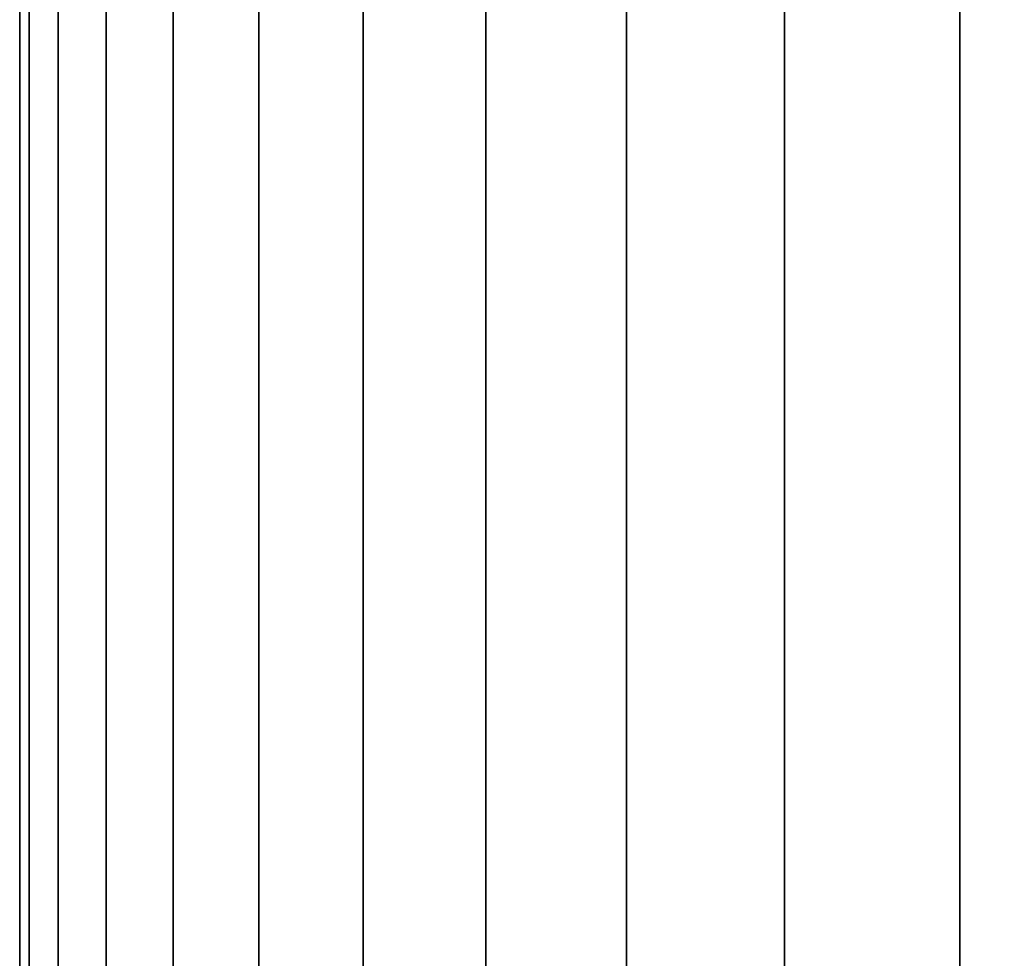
# Model space of a CAD drawing. Header units: metres. Extents: x -109 to 109, y -342 to 66.
# Tile 97 of 256: x -91 to -88.97, y 18.12 to 20.06. Entities that reach past the tile are written whole.
import ezdxf

# ---------------------------------------------------------------- set-up
doc = ezdxf.new("R2010")
doc.units = ezdxf.units.M
doc.layers.add('solid_K_24_62_16_000B91', color=7, linetype='CONTINUOUS')

msp = doc.modelspace()

# ---------------------------------------------------------------- linework, layer by layer
at = {"layer": 'solid_K_24_62_16_000B91'}
for points in [[(-90.980125, 21, 0.758871), (-91, 21), (-91, -9), (-90.980125, -9, 0.758854)], [(-91, 21), (-90.980125, 21, -0.758871), (-90.980125, -9, -0.758854), (-91, -9)], [(-90.92057, 21, 1.515663), (-90.980125, 21, 0.758871), (-90.980125, -9, 0.758854), (-90.92057, -9, 1.515638)], [(-90.980125, 21, -0.758871), (-90.92057, 21, -1.515663), (-90.92057, -9, -1.515638), (-90.980125, -9, -0.758854)], [(-90.82148, 21, 2.2683), (-90.92057, 21, 1.515663), (-90.92057, -9, 1.515638), (-90.821487, -9, 2.268274)], [(-90.92057, 21, -1.515663), (-90.82148, 21, -2.2683), (-90.821487, -9, -2.268274), (-90.92057, -9, -1.515638)], [(-90.683144, 21, 3.014719), (-90.82148, 21, 2.2683), (-90.821487, -9, 2.268274), (-90.683144, -9, 3.014699)], [(-90.82148, 21, -2.2683), (-90.683144, 21, -3.014719), (-90.683144, -9, -3.014699), (-90.821487, -9, -2.268274)], [(-90.505928, 21, 3.752876), (-90.683144, 21, 3.014719), (-90.683144, -9, 3.014699), (-90.505928, -9, 3.752865)], [(-90.683144, 21, -3.014719), (-90.505928, 21, -3.752876), (-90.505928, -9, -3.752865), (-90.683144, -9, -3.014699)], [(-90.290321, 21, 4.480746), (-90.505928, 21, 3.752876), (-90.505928, -9, 3.752865), (-90.290321, -9, 4.480746)], [(-90.505928, 21, -3.752876), (-90.290321, 21, -4.480746), (-90.290321, -9, -4.480746), (-90.505928, -9, -3.752865)], [(-90.036919, 21, 5.196335), (-90.290321, 21, 4.480746), (-90.290321, -9, 4.480746), (-90.036911, -9, 5.196345)], [(-90.290321, 21, -4.480746), (-90.036919, 21, -5.196335), (-90.036911, -9, -5.196345), (-90.290321, -9, -4.480746)], [(-89.746407, 21, 5.897681), (-90.036919, 21, 5.196335), (-90.036911, -9, 5.196345), (-89.746399, -9, 5.897699)], [(-90.036919, 21, -5.196335), (-89.746407, 21, -5.897681), (-89.746399, -9, -5.897699), (-90.036911, -9, -5.196345)], [(-89.419594, 21, 6.582862), (-89.746407, 21, 5.897681), (-89.746399, -9, 5.897699), (-89.419579, -9, 6.582885)], [(-89.746407, 21, -5.897681), (-89.419594, 21, -6.582862), (-89.419579, -9, -6.582885), (-89.746399, -9, -5.897699)], [(-89.057365, 21, 7.25), (-89.419594, 21, 6.582862), (-89.419579, -9, 6.582885), (-89.057358, -9, 7.250021)], [(-89.419594, 21, -6.582862), (-89.057365, 21, -7.25), (-89.057358, -9, -7.250021), (-89.419579, -9, -6.582885)], [(-88.660721, 21, 7.897266), (-89.057365, 21, 7.25), (-89.057358, -9, 7.250021), (-88.660713, -9, 7.897281)], [(-89.057365, 21, -7.25), (-88.660721, 21, -7.897266), (-88.660713, -9, -7.897281), (-89.057358, -9, -7.250021)]]:
    msp.add_3dface(points, dxfattribs=at)

doc.saveas('drawing.dxf')
